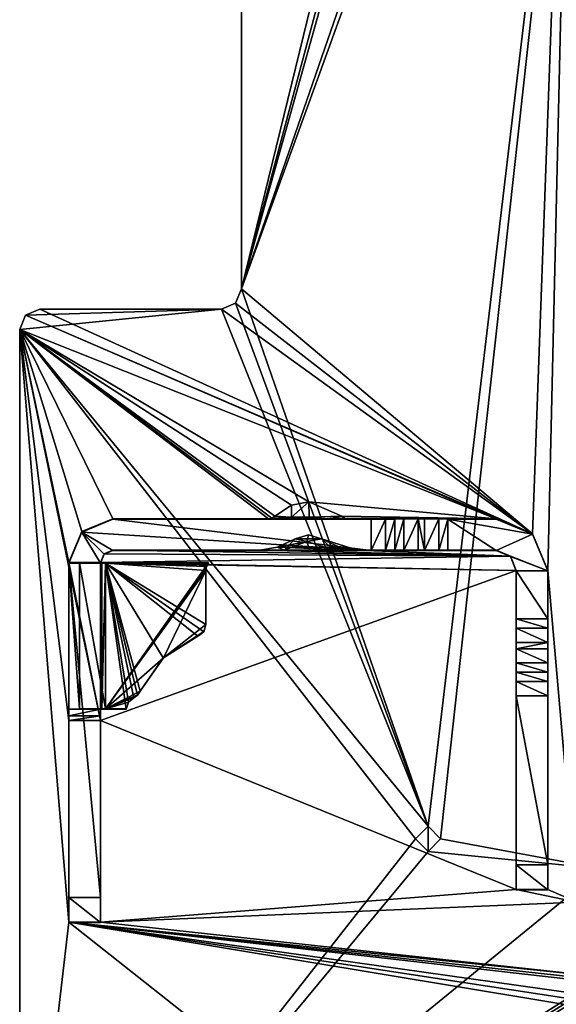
# Model space of a CAD drawing. Header units: millimetres. Extents: x -269 to 269, y -42 to 416.
# Tile 37 of 256: x -251 to -229, y 0 to 39. Entities that reach past the tile are written whole.
import ezdxf

# ---------------------------------------------------------------- set-up
doc = ezdxf.new("R2010")
doc.units = ezdxf.units.MM
doc.header["$LTSCALE"] = 65.185185
for name, color, linetype in [('128', 7, 'CONTINUOUS'), ('1439', 7, 'CONTINUOUS'), ('1449', 7, 'CONTINUOUS'), ('1480', 7, 'CONTINUOUS'), ('150', 7, 'CONTINUOUS'), ('151', 7, 'CONTINUOUS'), ('152', 7, 'CONTINUOUS'), ('153', 7, 'CONTINUOUS'), ('154', 7, 'CONTINUOUS'), ('155', 7, 'CONTINUOUS'), ('1569', 7, 'CONTINUOUS'), ('1570', 7, 'CONTINUOUS'), ('1578', 7, 'CONTINUOUS'), ('194', 7, 'CONTINUOUS'), ('195', 7, 'CONTINUOUS'), ('196', 7, 'CONTINUOUS'), ('197', 7, 'CONTINUOUS'), ('198', 7, 'CONTINUOUS'), ('199', 7, 'CONTINUOUS'), ('200', 7, 'CONTINUOUS'), ('201', 7, 'CONTINUOUS'), ('202', 7, 'CONTINUOUS'), ('203', 7, 'CONTINUOUS'), ('204', 7, 'CONTINUOUS'), ('205', 7, 'CONTINUOUS'), ('206', 7, 'CONTINUOUS'), ('207', 7, 'CONTINUOUS'), ('208', 7, 'CONTINUOUS'), ('209', 7, 'CONTINUOUS'), ('210', 7, 'CONTINUOUS'), ('211', 7, 'CONTINUOUS'), ('212', 7, 'CONTINUOUS'), ('213', 7, 'CONTINUOUS'), ('214', 7, 'CONTINUOUS'), ('215', 7, 'CONTINUOUS'), ('216', 7, 'CONTINUOUS'), ('217', 7, 'CONTINUOUS'), ('218', 7, 'CONTINUOUS'), ('219', 7, 'CONTINUOUS'), ('220', 7, 'CONTINUOUS'), ('221', 7, 'CONTINUOUS'), ('222', 7, 'CONTINUOUS'), ('223', 7, 'CONTINUOUS'), ('224', 7, 'CONTINUOUS'), ('225', 7, 'CONTINUOUS'), ('226', 7, 'CONTINUOUS'), ('227', 7, 'CONTINUOUS'), ('228', 7, 'CONTINUOUS'), ('229', 7, 'CONTINUOUS'), ('230', 7, 'CONTINUOUS'), ('231', 7, 'CONTINUOUS'), ('232', 7, 'CONTINUOUS'), ('233', 7, 'CONTINUOUS'), ('234', 7, 'CONTINUOUS'), ('235', 7, 'CONTINUOUS'), ('236', 7, 'CONTINUOUS'), ('237', 7, 'CONTINUOUS'), ('238', 7, 'CONTINUOUS'), ('239', 7, 'CONTINUOUS'), ('240', 7, 'CONTINUOUS'), ('246', 7, 'CONTINUOUS'), ('251', 7, 'CONTINUOUS'), ('252', 7, 'CONTINUOUS')]:
    doc.layers.add(name, color=color, linetype=linetype)

msp = doc.modelspace()

# ---------------------------------------------------------------- linework, layer by layer
at = {"layer": '128', "color": 250, "linetype": 'Continuous', "true_color": 0x404040}
for points in [[(-241.9, 28.8), (-227.1, 69.6), (-234, 57), (-241.9, 28.8)], [(-227.1, 69.6), (-241.9, 28.8), (-234.499, 7.5), (-227.1, 69.6)], [(-241.9, 69.6), (-241.9, 28.8), (-235, 57), (-241.9, 69.6)], [(-234, 7), (-227.1, 69.6), (-234.499, 7.5), (-234, 7)], [(-227.6, 5.819), (-227.1, 69.6), (-234, 7), (-227.6, 5.819)], [(-241.9, 28.8), (-234, 57), (-234.501, 56.5), (-241.9, 28.8)], [(-235, 57), (-241.9, 28.8), (-234.501, 56.5), (-235, 57)], [(-241.9, 28.8), (-242.134, 28.234), (-234.499, 7.5), (-241.9, 28.8)], [(-242.134, 28.234), (-242.7, 28), (-234.499, 7.5), (-242.134, 28.234)], [(-250.466, 27.766), (-250.7, 27.2), (-242.7, 28), (-250.466, 27.766)], [(-242.7, 28), (-250.7, 27.2), (-234.499, 7.5), (-242.7, 28)], [(-249.9, 28), (-250.466, 27.766), (-242.7, 28), (-249.9, 28)], [(-250.7, 27.2), (-250.7, -13), (-235, 7), (-250.7, 27.2)], [(-234.499, 7.5), (-250.7, 27.2), (-235, 7), (-234.499, 7.5)], [(-235, 7), (-250.7, -13), (-234.501, 6.5), (-235, 7)], [(-227.6, 5.819), (-234, 7), (-234.501, 6.5), (-227.6, 5.819)], [(-250.7, -13), (-227.6, 5.819), (-234.501, 6.5), (-250.7, -13)], [(-227.6, 5.819), (-250.7, -13), (-227.6, 1.538), (-227.6, 5.819)], [(-227.6, 1.538), (-250.7, -13), (-227.582, 1.404), (-227.6, 1.538)], [(-227.582, 1.404), (-250.7, -13), (-227.528, 1.281), (-227.582, 1.404)], [(-227.528, 1.281), (-250.7, -13), (-227.157, 0.662), (-227.528, 1.281)], [(-227.157, 0.662), (-250.7, -13), (-227.04, 0.39), (-227.157, 0.662)]]:
    msp.add_3dface(points, dxfattribs=at)
at = {"layer": '1439', "linetype": 'Continuous'}
msp.add_3dface([(-229.953, 324, -27.161), (-229.07, 324, -22.714), (-219.993, 38.791, -45.815), (-229.953, 324, -27.161)], dxfattribs=at)
at = {"layer": '1449', "linetype": 'Continuous'}
for points in [[(-229.953, 324, -319.839), (-229.953, 324, -27.161), (-219.993, 38.791, -45.815), (-229.953, 324, -319.839)], [(-229.953, 324, -319.839), (-219.993, 38.791, -45.815), (-219.993, 38.791, -46.572), (-229.953, 324, -319.839)], [(-229.953, 324, -319.839), (-219.993, 38.791, -46.572), (-219.993, 38.791, -300.428), (-229.953, 324, -319.839)], [(-219.993, 38.791, -301.185), (-229.953, 324, -319.839), (-219.993, 38.791, -300.428), (-219.993, 38.791, -301.185)]]:
    msp.add_3dface(points, dxfattribs=at)
at = {"layer": '1480', "linetype": 'Continuous'}
for points in [[(-229.073, 324, -324.281), (-229.953, 324, -319.839), (-217.27, 38.648, -311.338), (-229.073, 324, -324.281)], [(-229.953, 324, -319.839), (-219.993, 38.791, -301.185), (-217.27, 38.648, -311.338), (-229.953, 324, -319.839)]]:
    msp.add_3dface(points, dxfattribs=at)
at = {"layer": '150', "color": 250, "linetype": 'Continuous', "true_color": 0x404040}
for points in [[(-241.9, 28.8), (-241.9, 69.6), (-241.9, 69.6, -447), (-241.9, 28.8)], [(-241.9, 28.8), (-241.9, 69.6, -447), (-241.9, 28.8, -447), (-241.9, 28.8)]]:
    msp.add_3dface(points, dxfattribs=at)
at = {"layer": '151', "color": 250, "linetype": 'Continuous', "true_color": 0x404040}
for points in [[(-242.134, 28.234), (-241.9, 28.8), (-242.134, 28.234, -447), (-242.134, 28.234)], [(-241.9, 28.8), (-241.9, 28.8, -447), (-242.134, 28.234, -447), (-241.9, 28.8)], [(-242.7, 28), (-242.134, 28.234), (-242.7, 28, -447), (-242.7, 28)], [(-242.7, 28, -447), (-242.134, 28.234), (-242.134, 28.234, -447), (-242.7, 28, -447)]]:
    msp.add_3dface(points, dxfattribs=at)
at = {"layer": '152', "color": 250, "linetype": 'Continuous', "true_color": 0x404040}
for points in [[(-249.9, 28), (-242.7, 28), (-242.7, 28, -447), (-249.9, 28)], [(-249.9, 28), (-242.7, 28, -447), (-249.9, 28, -447), (-249.9, 28)]]:
    msp.add_3dface(points, dxfattribs=at)
at = {"layer": '153', "color": 250, "linetype": 'Continuous', "true_color": 0x404040}
for points in [[(-250.7, 27.2), (-250.466, 27.766), (-250.7, 27.2, -447), (-250.7, 27.2)], [(-250.7, 27.2, -447), (-250.466, 27.766), (-250.466, 27.766, -447), (-250.7, 27.2, -447)], [(-250.466, 27.766), (-249.9, 28), (-250.466, 27.766, -447), (-250.466, 27.766)], [(-249.9, 28), (-249.9, 28, -447), (-250.466, 27.766, -447), (-249.9, 28)]]:
    msp.add_3dface(points, dxfattribs=at)
at = {"layer": '154', "color": 250, "linetype": 'Continuous', "true_color": 0x404040}
for points in [[(-250.7, -13, -447), (-250.7, -13), (-250.7, 27.2, -447), (-250.7, -13, -447)], [(-250.7, -13), (-250.7, 27.2), (-250.7, 27.2, -447), (-250.7, -13)]]:
    msp.add_3dface(points, dxfattribs=at)
at = {"layer": '155', "color": 250, "linetype": 'Continuous', "true_color": 0x404040}
for points in [[(-241.9, 28.8, -447), (-241.9, 69.6, -447), (-228.6, 67.2, -447), (-241.9, 28.8, -447)], [(-241.9, 28.8, -447), (-228.6, 67.2, -447), (-230.35, 19.095, -447), (-241.9, 28.8, -447)], [(-230.35, 19.095, -447), (-228.6, 67.2, -447), (-229.75, 17.645, -447), (-230.35, 19.095, -447)], [(-228.6, 67.2, -447), (-228.6, 4.5, -447), (-229.75, 17.645, -447), (-228.6, 67.2, -447)], [(-242.134, 28.234, -447), (-241.9, 28.8, -447), (-230.35, 19.095, -447), (-242.134, 28.234, -447)], [(-242.7, 28, -447), (-242.134, 28.234, -447), (-230.35, 19.095, -447), (-242.7, 28, -447)], [(-250.7, 27.2, -447), (-250.466, 27.766, -447), (-231.8, 19.695, -447), (-250.7, 27.2, -447)], [(-250.466, 27.766, -447), (-249.9, 28, -447), (-230.35, 19.095, -447), (-250.466, 27.766, -447)], [(-231.8, 19.695, -447), (-250.466, 27.766, -447), (-230.35, 19.095, -447), (-231.8, 19.695, -447)], [(-249.9, 28, -447), (-242.7, 28, -447), (-230.35, 19.095, -447), (-249.9, 28, -447)], [(-250.7, -13, -447), (-250.7, 27.2, -447), (-248.75, 3.695, -447), (-250.7, -13, -447)], [(-248.75, 17.955, -447), (-250.7, 27.2, -447), (-248.234, 19.186, -447), (-248.75, 17.955, -447)], [(-250.7, 27.2, -447), (-248.75, 17.955, -447), (-247.5, 11.701, -447), (-250.7, 27.2, -447)], [(-248.234, 19.186, -447), (-250.7, 27.2, -447), (-247, 19.695, -447), (-248.234, 19.186, -447)], [(-247, 19.695, -447), (-250.7, 27.2, -447), (-240.831, 19.695, -447), (-247, 19.695, -447)], [(-240.831, 19.695, -447), (-250.7, 27.2, -447), (-240.691, 19.721, -447), (-240.831, 19.695, -447)], [(-240.691, 19.721, -447), (-250.7, 27.2, -447), (-240.578, 19.791, -447), (-240.691, 19.721, -447)], [(-240.578, 19.791, -447), (-250.7, 27.2, -447), (-239.917, 20.227, -447), (-240.578, 19.791, -447)], [(-239.917, 20.227, -447), (-250.7, 27.2, -447), (-239.229, 20.359, -447), (-239.917, 20.227, -447)], [(-239.229, 20.359, -447), (-250.7, 27.2, -447), (-231.8, 19.695, -447), (-239.229, 20.359, -447)], [(-248.75, 11.701, -447), (-250.7, 27.2, -447), (-247.5, 11.701, -447), (-248.75, 11.701, -447)], [(-250.7, 27.2, -447), (-248.75, 11.701, -447), (-248.75, 3.695, -447), (-250.7, 27.2, -447)], [(-237.922, 19.791, -447), (-239.229, 20.359, -447), (-231.8, 19.695, -447), (-237.922, 19.791, -447)], [(-237.809, 19.721, -447), (-237.922, 19.791, -447), (-231.8, 19.695, -447), (-237.809, 19.721, -447)], [(-237.667, 19.695, -447), (-237.809, 19.721, -447), (-231.8, 19.695, -447), (-237.667, 19.695, -447)], [(-238.73, 18.901, -447), (-238.014, 18.562, -447), (-240.478, 18.564, -447), (-238.73, 18.901, -447)], [(-239.77, 18.901, -447), (-238.73, 18.901, -447), (-240.478, 18.564, -447), (-239.77, 18.901, -447)], [(-239.244, 19.049, -447), (-238.73, 18.901, -447), (-239.77, 18.901, -447), (-239.244, 19.049, -447)], [(-247, 18.445, -447), (-231.234, 18.211, -447), (-247.35, 18.302, -447), (-247, 18.445, -447)], [(-241.201, 18.445, -447), (-231.234, 18.211, -447), (-247, 18.445, -447), (-241.201, 18.445, -447)], [(-241.179, 18.445, -447), (-231.234, 18.211, -447), (-241.201, 18.445, -447), (-241.179, 18.445, -447)], [(-240.478, 18.564, -447), (-237.321, 18.445, -447), (-241.179, 18.445, -447), (-240.478, 18.564, -447)], [(-237.321, 18.445, -447), (-231.234, 18.211, -447), (-241.179, 18.445, -447), (-237.321, 18.445, -447)], [(-238.014, 18.562, -447), (-237.321, 18.445, -447), (-240.478, 18.564, -447), (-238.014, 18.562, -447)], [(-237.299, 18.445, -447), (-231.234, 18.211, -447), (-237.321, 18.445, -447), (-237.299, 18.445, -447)], [(-231.8, 18.445, -447), (-231.234, 18.211, -447), (-237.299, 18.445, -447), (-231.8, 18.445, -447)], [(-247.5, 17.955, -447), (-231, 17.645, -447), (-248.75, 17.955, -447), (-247.5, 17.955, -447)], [(-248.75, 17.955, -447), (-231, 17.645, -447), (-247.5, 11.701, -447), (-248.75, 17.955, -447)], [(-247.35, 18.302, -447), (-231.234, 18.211, -447), (-247.5, 17.955, -447), (-247.35, 18.302, -447)], [(-231.234, 18.211, -447), (-231, 17.645, -447), (-247.5, 17.955, -447), (-231.234, 18.211, -447)], [(-231, 17.645, -447), (-231, 4.995, -447), (-247.5, 11.701, -447), (-231, 17.645, -447)], [(-228.6, 4.5, -447), (-229.75, 4.995, -447), (-229.75, 17.645, -447), (-228.6, 4.5, -447)], [(-247.5, 11.701, -447), (-231, 4.995, -447), (-247.5, 3.695, -447), (-247.5, 11.701, -447)], [(-231, 4.995, -447), (-228.6, 4.5, -447), (-247.5, 3.695, -447), (-231, 4.995, -447)], [(-229.75, 4.995, -447), (-228.6, 4.5, -447), (-231, 4.995, -447), (-229.75, 4.995, -447)], [(-228.6, 4.5, -447), (-227.6, 1.538, -447), (-247.5, 3.695, -447), (-228.6, 4.5, -447)], [(-227.6, -13, -447), (-250.7, -13, -447), (-248.75, 3.695, -447), (-227.6, -13, -447)], [(-227, 0.096, -447), (-227.6, -13, -447), (-248.75, 3.695, -447), (-227, 0.096, -447)], [(-227.04, 0.39, -447), (-227, 0.096, -447), (-248.75, 3.695, -447), (-227.04, 0.39, -447)], [(-227.157, 0.662, -447), (-227.04, 0.39, -447), (-248.75, 3.695, -447), (-227.157, 0.662, -447)], [(-227.528, 1.281, -447), (-227.157, 0.662, -447), (-248.75, 3.695, -447), (-227.528, 1.281, -447)], [(-227.582, 1.404, -447), (-227.528, 1.281, -447), (-248.75, 3.695, -447), (-227.582, 1.404, -447)], [(-227.6, 1.538, -447), (-227.582, 1.404, -447), (-248.75, 3.695, -447), (-227.6, 1.538, -447)], [(-247.5, 3.695, -447), (-227.6, 1.538, -447), (-248.75, 3.695, -447), (-247.5, 3.695, -447)]]:
    msp.add_3dface(points, dxfattribs=at)
at = {"layer": '1569', "linetype": 'Continuous'}
for points in [[(-231.884, 322, -319.713), (-230.846, 322, -324.946), (-221.163, 15, -299.634), (-231.884, 322, -319.713)], [(-230.846, 322, -324.946), (-227.89, 322, -329.378), (-218.085, 15, -311.149), (-230.846, 322, -324.946)], [(-221.163, 15, -299.634), (-230.846, 322, -324.946), (-218.085, 15, -311.149), (-221.163, 15, -299.634)]]:
    msp.add_3dface(points, dxfattribs=at)
at = {"layer": '1570', "linetype": 'Continuous'}
for points in [[(-231.884, 322, -27.287), (-228.986, 239, -72.75), (-221.163, 15, -60.515), (-231.884, 322, -27.287)], [(-221.163, 15, -47.366), (-231.884, 322, -27.287), (-221.163, 15, -60.515), (-221.163, 15, -47.366)], [(-231.884, 322, -274.25), (-231.884, 322, -319.713), (-221.163, 15, -299.634), (-231.884, 322, -274.25)], [(-231.884, 322, -274.25), (-221.163, 15, -299.634), (-228.986, 239, -274.25), (-231.884, 322, -274.25)]]:
    msp.add_3dface(points, dxfattribs=at)
at = {"layer": '1578', "linetype": 'Continuous'}
for points in [[(-230.849, 322, -22.06), (-231.884, 322, -27.287), (-218.081, 15, -35.844), (-230.849, 322, -22.06)], [(-231.884, 322, -27.287), (-221.163, 15, -47.366), (-218.081, 15, -35.844), (-231.884, 322, -27.287)], [(-227.889, 322, -17.623), (-230.849, 322, -22.06), (-218.081, 15, -35.844), (-227.889, 322, -17.623)]]:
    msp.add_3dface(points, dxfattribs=at)
at = {"layer": '194', "color": 250, "linetype": 'Continuous', "true_color": 0x404040}
for points in [[(-229.75, 17.645, -447), (-229.75, 4.995, -447), (-229.75, 17.632, -450.346), (-229.75, 17.645, -447)], [(-229.75, 17.632, -450.346), (-229.75, 4.995, -447), (-229.75, 14.788, -449.685), (-229.75, 17.632, -450.346)], [(-229.75, 15.723, -450.339), (-229.75, 17.632, -450.346), (-229.75, 15.358, -449.866), (-229.75, 15.723, -450.339)], [(-229.75, 15.358, -449.866), (-229.75, 17.632, -450.346), (-229.75, 14.788, -449.685), (-229.75, 15.358, -449.866)], [(-229.75, 14.788, -449.685), (-229.75, 4.995, -447), (-229.75, 14.538, -449.684), (-229.75, 14.788, -449.685)], [(-229.75, 14.538, -449.684), (-229.75, 4.995, -447), (-229.75, 13.979, -449.852), (-229.75, 14.538, -449.684)], [(-229.75, 13.979, -449.852), (-229.75, 4.995, -447), (-229.75, 13.609, -450.305), (-229.75, 13.979, -449.852)], [(-229.75, 13.609, -450.305), (-229.75, 4.995, -447), (-229.75, 13.239, -450.758), (-229.75, 13.609, -450.305)], [(-229.75, 13.239, -450.758), (-229.75, 4.995, -447), (-229.75, 12.679, -450.926), (-229.75, 13.239, -450.758)], [(-229.75, 12.679, -450.926), (-229.75, 4.995, -447), (-229.75, 5.979, -450.899), (-229.75, 12.679, -450.926)], [(-229.75, 5.979, -450.899), (-229.75, 4.995, -447), (-229.75, 4.983, -449.895), (-229.75, 5.979, -450.899)]]:
    msp.add_3dface(points, dxfattribs=at)
at = {"layer": '195', "color": 250, "linetype": 'Continuous', "true_color": 0x404040}
for points in [[(-231.8, 19.695, -447), (-230.35, 19.095, -447), (-231.8, 19.682, -450.355), (-231.8, 19.695, -447)], [(-231.8, 19.682, -450.355), (-230.35, 19.095, -447), (-230.35, 19.081, -450.352), (-231.8, 19.682, -450.355)], [(-230.35, 19.095, -447), (-229.75, 17.645, -447), (-230.35, 19.081, -450.352), (-230.35, 19.095, -447)], [(-229.75, 17.645, -447), (-229.75, 17.632, -450.346), (-230.35, 19.081, -450.352), (-229.75, 17.645, -447)]]:
    msp.add_3dface(points, dxfattribs=at)
at = {"layer": '196', "color": 250, "linetype": 'Continuous', "true_color": 0x404040}
for points in [[(-247, 19.695, -447), (-240.831, 19.695, -447), (-247, 19.679, -450.955), (-247, 19.695, -447)], [(-247, 19.679, -450.955), (-240.831, 19.695, -447), (-239.277, 19.692, -447.879), (-247, 19.679, -450.955)], [(-236.75, 19.679, -450.955), (-247, 19.679, -450.955), (-238.462, 19.693, -447.682), (-236.75, 19.679, -450.955)], [(-238.462, 19.693, -447.682), (-247, 19.679, -450.955), (-239.277, 19.692, -447.879), (-238.462, 19.693, -447.682)], [(-237.667, 19.695, -447), (-236.75, 19.679, -450.955), (-238.462, 19.693, -447.682), (-237.667, 19.695, -447)], [(-237.667, 19.695, -447), (-231.8, 19.695, -447), (-235.455, 19.684, -449.876), (-237.667, 19.695, -447)], [(-236.75, 19.679, -450.955), (-237.667, 19.695, -447), (-235.455, 19.684, -449.876), (-236.75, 19.679, -450.955)], [(-235.823, 19.682, -450.33), (-236.75, 19.679, -450.955), (-235.455, 19.684, -449.876), (-235.823, 19.682, -450.33)], [(-236.191, 19.68, -450.784), (-236.75, 19.679, -450.955), (-235.823, 19.682, -450.33), (-236.191, 19.68, -450.784)], [(-235.455, 19.684, -449.876), (-231.8, 19.695, -447), (-234.896, 19.684, -449.705), (-235.455, 19.684, -449.876)], [(-234.896, 19.684, -449.705), (-231.8, 19.695, -447), (-234.646, 19.684, -449.705), (-234.896, 19.684, -449.705)], [(-234.646, 19.684, -449.705), (-231.8, 19.695, -447), (-234.076, 19.684, -449.883), (-234.646, 19.684, -449.705)], [(-234.076, 19.684, -449.883), (-231.8, 19.695, -447), (-233.709, 19.682, -450.355), (-234.076, 19.684, -449.883)], [(-231.8, 19.695, -447), (-231.8, 19.682, -450.355), (-233.709, 19.682, -450.355), (-231.8, 19.695, -447)]]:
    msp.add_3dface(points, dxfattribs=at)
at = {"layer": '197', "color": 250, "linetype": 'Continuous', "true_color": 0x404040}
for points in [[(-248.234, 19.186, -447), (-247, 19.695, -447), (-248.237, 19.167, -450.953), (-248.234, 19.186, -447)], [(-247, 19.695, -447), (-247, 19.679, -450.955), (-248.237, 19.167, -450.953), (-247, 19.695, -447)], [(-248.75, 17.955, -447), (-248.234, 19.186, -447), (-248.75, 17.947, -449.098), (-248.75, 17.955, -447)], [(-248.75, 17.947, -449.098), (-248.234, 19.186, -447), (-248.237, 19.167, -450.953), (-248.75, 17.947, -449.098)], [(-248.75, 17.929, -450.948), (-248.75, 17.947, -449.098), (-248.237, 19.167, -450.953), (-248.75, 17.929, -450.948)], [(-248.75, 17.937, -449.098), (-248.75, 17.947, -449.098), (-248.75, 17.929, -450.948), (-248.75, 17.937, -449.098)]]:
    msp.add_3dface(points, dxfattribs=at)
at = {"layer": '198', "color": 250, "linetype": 'Continuous', "true_color": 0x404040}
for points in [[(-247.5, 17.955, -447), (-248.75, 17.955, -447), (-248.75, 17.947, -449.098), (-247.5, 17.955, -447)], [(-247.5, 17.955, -447), (-248.75, 17.947, -449.098), (-247.5, 17.947, -449.098), (-247.5, 17.955, -447)]]:
    msp.add_3dface(points, dxfattribs=at)
at = {"layer": '199', "color": 250, "linetype": 'Continuous', "true_color": 0x404040}
for points in [[(-247, 18.429, -450.95), (-247.35, 18.302, -447), (-247.354, 18.283, -450.949), (-247, 18.429, -450.95)], [(-247, 18.445, -447), (-247.35, 18.302, -447), (-247, 18.429, -450.95), (-247, 18.445, -447)], [(-247.35, 18.302, -447), (-247.5, 17.955, -447), (-247.354, 18.283, -450.949), (-247.35, 18.302, -447)], [(-247.5, 17.955, -447), (-247.5, 17.947, -449.098), (-247.354, 18.283, -450.949), (-247.5, 17.955, -447)], [(-247.5, 17.929, -450.948), (-247.354, 18.283, -450.949), (-247.5, 17.937, -449.098), (-247.5, 17.929, -450.948)], [(-247.5, 17.937, -449.098), (-247.354, 18.283, -450.949), (-247.5, 17.947, -449.098), (-247.5, 17.937, -449.098)]]:
    msp.add_3dface(points, dxfattribs=at)
at = {"layer": '200', "color": 250, "linetype": 'Continuous', "true_color": 0x404040}
for points in [[(-241.201, 18.445, -447), (-247, 18.445, -447), (-241.195, 18.445, -447.01), (-241.201, 18.445, -447)], [(-247, 18.445, -447), (-247, 18.429, -450.95), (-236.75, 18.429, -450.95), (-247, 18.445, -447)], [(-241.195, 18.445, -447.01), (-247, 18.445, -447), (-240.204, 18.441, -447.998), (-241.195, 18.445, -447.01)], [(-240.204, 18.441, -447.998), (-247, 18.445, -447), (-236.75, 18.429, -450.95), (-240.204, 18.441, -447.998)], [(-239.196, 18.44, -448.262), (-240.204, 18.441, -447.998), (-236.75, 18.429, -450.95), (-239.196, 18.44, -448.262)], [(-238.242, 18.441, -447.966), (-239.196, 18.44, -448.262), (-236.75, 18.429, -450.95), (-238.242, 18.441, -447.966)], [(-237.305, 18.445, -447.01), (-238.242, 18.441, -447.966), (-236.75, 18.429, -450.95), (-237.305, 18.445, -447.01)], [(-237.299, 18.445, -447), (-237.305, 18.445, -447.01), (-236.75, 18.429, -450.95), (-237.299, 18.445, -447)], [(-231.8, 18.445, -447), (-237.299, 18.445, -447), (-231.8, 18.432, -450.35), (-231.8, 18.445, -447)], [(-231.8, 18.432, -450.35), (-237.299, 18.445, -447), (-234.076, 18.434, -449.878), (-231.8, 18.432, -450.35)], [(-234.076, 18.434, -449.878), (-237.299, 18.445, -447), (-234.646, 18.434, -449.7), (-234.076, 18.434, -449.878)], [(-234.646, 18.434, -449.7), (-237.299, 18.445, -447), (-234.896, 18.434, -449.7), (-234.646, 18.434, -449.7)], [(-234.896, 18.434, -449.7), (-237.299, 18.445, -447), (-235.455, 18.434, -449.87), (-234.896, 18.434, -449.7)], [(-235.455, 18.434, -449.87), (-237.299, 18.445, -447), (-235.823, 18.432, -450.325), (-235.455, 18.434, -449.87)], [(-235.823, 18.432, -450.325), (-237.299, 18.445, -447), (-236.191, 18.43, -450.779), (-235.823, 18.432, -450.325)], [(-236.191, 18.43, -450.779), (-237.299, 18.445, -447), (-236.75, 18.429, -450.95), (-236.191, 18.43, -450.779)], [(-233.709, 18.432, -450.35), (-231.8, 18.432, -450.35), (-234.076, 18.434, -449.878), (-233.709, 18.432, -450.35)]]:
    msp.add_3dface(points, dxfattribs=at)
at = {"layer": '201', "color": 250, "linetype": 'Continuous', "true_color": 0x404040}
msp.add_3dface([(-241.201, 18.445, -447), (-241.195, 18.445, -447.01), (-241.179, 18.445, -447), (-241.201, 18.445, -447)], dxfattribs=at)
at = {"layer": '202', "color": 250, "linetype": 'Continuous', "true_color": 0x404040}
for points in [[(-239.77, 18.901, -447), (-240.478, 18.564, -447), (-240.204, 18.441, -447.998), (-239.77, 18.901, -447)], [(-239.77, 18.901, -447), (-240.204, 18.441, -447.998), (-239.307, 18.797, -447.297), (-239.77, 18.901, -447)], [(-240.204, 18.441, -447.998), (-239.196, 18.44, -448.262), (-239.307, 18.797, -447.297), (-240.204, 18.441, -447.998)], [(-238.242, 18.441, -447.966), (-238.73, 18.901, -447), (-239.307, 18.797, -447.297), (-238.242, 18.441, -447.966)], [(-239.196, 18.44, -448.262), (-238.242, 18.441, -447.966), (-239.307, 18.797, -447.297), (-239.196, 18.44, -448.262)], [(-238.014, 18.562, -447), (-238.73, 18.901, -447), (-237.305, 18.445, -447.01), (-238.014, 18.562, -447)], [(-238.73, 18.901, -447), (-238.242, 18.441, -447.966), (-237.305, 18.445, -447.01), (-238.73, 18.901, -447)], [(-241.195, 18.445, -447.01), (-240.204, 18.441, -447.998), (-241.179, 18.445, -447), (-241.195, 18.445, -447.01)], [(-240.478, 18.564, -447), (-241.179, 18.445, -447), (-240.204, 18.441, -447.998), (-240.478, 18.564, -447)], [(-237.321, 18.445, -447), (-238.014, 18.562, -447), (-237.305, 18.445, -447.01), (-237.321, 18.445, -447)]]:
    msp.add_3dface(points, dxfattribs=at)
at = {"layer": '203', "color": 250, "linetype": 'Continuous', "true_color": 0x404040}
for points in [[(-239.244, 19.049, -447), (-239.77, 18.901, -447), (-239.307, 18.797, -447.297), (-239.244, 19.049, -447)], [(-238.73, 18.901, -447), (-239.244, 19.049, -447), (-239.307, 18.797, -447.297), (-238.73, 18.901, -447)]]:
    msp.add_3dface(points, dxfattribs=at)
at = {"layer": '204', "color": 250, "linetype": 'Continuous', "true_color": 0x404040}
msp.add_3dface([(-237.299, 18.445, -447), (-237.321, 18.445, -447), (-237.305, 18.445, -447.01), (-237.299, 18.445, -447)], dxfattribs=at)
at = {"layer": '205', "color": 250, "linetype": 'Continuous', "true_color": 0x404040}
for points in [[(-231.234, 18.211, -447), (-231.8, 18.445, -447), (-231.234, 18.197, -450.349), (-231.234, 18.211, -447)], [(-231.8, 18.445, -447), (-231.8, 18.432, -450.35), (-231.234, 18.197, -450.349), (-231.8, 18.445, -447)], [(-231, 17.645, -447), (-231.234, 18.211, -447), (-231, 17.632, -450.346), (-231, 17.645, -447)], [(-231, 17.632, -450.346), (-231.234, 18.211, -447), (-231.234, 18.197, -450.349), (-231, 17.632, -450.346)]]:
    msp.add_3dface(points, dxfattribs=at)
at = {"layer": '206', "color": 250, "linetype": 'Continuous', "true_color": 0x404040}
for points in [[(-231, 4.995, -447), (-231, 17.645, -447), (-231, 4.983, -449.895), (-231, 4.995, -447)], [(-231, 17.645, -447), (-231, 17.632, -450.346), (-231, 15.723, -450.339), (-231, 17.645, -447)], [(-231, 4.983, -449.895), (-231, 17.645, -447), (-231, 5.979, -450.899), (-231, 4.983, -449.895)], [(-231, 5.979, -450.899), (-231, 17.645, -447), (-231, 13.979, -449.852), (-231, 5.979, -450.899)], [(-231, 13.979, -449.852), (-231, 17.645, -447), (-231, 14.538, -449.684), (-231, 13.979, -449.852)], [(-231, 14.538, -449.684), (-231, 17.645, -447), (-231, 14.788, -449.685), (-231, 14.538, -449.684)], [(-231, 14.788, -449.685), (-231, 17.645, -447), (-231, 15.358, -449.866), (-231, 14.788, -449.685)], [(-231, 15.358, -449.866), (-231, 17.645, -447), (-231, 15.723, -450.339), (-231, 15.358, -449.866)], [(-231, 12.679, -450.926), (-231, 5.979, -450.899), (-231, 13.979, -449.852), (-231, 12.679, -450.926)], [(-231, 13.979, -449.852), (-231, 13.609, -450.305), (-231, 12.679, -450.926), (-231, 13.979, -449.852)], [(-231, 13.239, -450.758), (-231, 12.679, -450.926), (-231, 13.609, -450.305), (-231, 13.239, -450.758)]]:
    msp.add_3dface(points, dxfattribs=at)
at = {"layer": '207', "color": 250, "linetype": 'Continuous', "true_color": 0x404040}
for points in [[(-229.75, 4.995, -447), (-231, 4.995, -447), (-231, 4.983, -449.895), (-229.75, 4.995, -447)], [(-229.75, 4.983, -449.895), (-229.75, 4.995, -447), (-231, 4.983, -449.895), (-229.75, 4.983, -449.895)]]:
    msp.add_3dface(points, dxfattribs=at)
at = {"layer": '208', "color": 250, "linetype": 'Continuous', "true_color": 0x404040}
for points in [[(-229.75, 5.979, -450.899), (-229.75, 4.983, -449.895), (-231, 5.979, -450.899), (-229.75, 5.979, -450.899)], [(-229.75, 4.983, -449.895), (-231, 4.983, -449.895), (-231, 5.979, -450.899), (-229.75, 4.983, -449.895)]]:
    msp.add_3dface(points, dxfattribs=at)
at = {"layer": '209', "color": 250, "linetype": 'Continuous', "true_color": 0x404040}
for points in [[(-229.75, 12.679, -450.926), (-229.75, 5.979, -450.899), (-231, 12.679, -450.926), (-229.75, 12.679, -450.926)], [(-229.75, 5.979, -450.899), (-231, 5.979, -450.899), (-231, 12.679, -450.926), (-229.75, 5.979, -450.899)]]:
    msp.add_3dface(points, dxfattribs=at)
at = {"layer": '210', "color": 250, "linetype": 'Continuous', "true_color": 0x404040}
for points in [[(-229.75, 13.609, -450.305), (-229.75, 13.239, -450.758), (-231, 13.609, -450.305), (-229.75, 13.609, -450.305)], [(-229.75, 13.239, -450.758), (-231, 13.239, -450.758), (-231, 13.609, -450.305), (-229.75, 13.239, -450.758)], [(-229.75, 13.239, -450.758), (-229.75, 12.679, -450.926), (-231, 13.239, -450.758), (-229.75, 13.239, -450.758)], [(-229.75, 12.679, -450.926), (-231, 12.679, -450.926), (-231, 13.239, -450.758), (-229.75, 12.679, -450.926)]]:
    msp.add_3dface(points, dxfattribs=at)
at = {"layer": '211', "color": 250, "linetype": 'Continuous', "true_color": 0x404040}
for points in [[(-229.75, 14.538, -449.684), (-229.75, 13.979, -449.852), (-231, 14.538, -449.684), (-229.75, 14.538, -449.684)], [(-229.75, 13.979, -449.852), (-231, 13.979, -449.852), (-231, 14.538, -449.684), (-229.75, 13.979, -449.852)], [(-229.75, 13.979, -449.852), (-229.75, 13.609, -450.305), (-231, 13.979, -449.852), (-229.75, 13.979, -449.852)], [(-229.75, 13.609, -450.305), (-231, 13.609, -450.305), (-231, 13.979, -449.852), (-229.75, 13.609, -450.305)]]:
    msp.add_3dface(points, dxfattribs=at)
at = {"layer": '212', "color": 250, "linetype": 'Continuous', "true_color": 0x404040}
for points in [[(-229.75, 14.788, -449.685), (-229.75, 14.538, -449.684), (-231, 14.538, -449.684), (-229.75, 14.788, -449.685)], [(-229.75, 14.788, -449.685), (-231, 14.538, -449.684), (-231, 14.788, -449.685), (-229.75, 14.788, -449.685)]]:
    msp.add_3dface(points, dxfattribs=at)
at = {"layer": '213', "color": 250, "linetype": 'Continuous', "true_color": 0x404040}
for points in [[(-229.75, 15.723, -450.339), (-229.75, 15.358, -449.866), (-231, 15.723, -450.339), (-229.75, 15.723, -450.339)], [(-229.75, 15.358, -449.866), (-231, 15.358, -449.866), (-231, 15.723, -450.339), (-229.75, 15.358, -449.866)], [(-229.75, 15.358, -449.866), (-229.75, 14.788, -449.685), (-231, 15.358, -449.866), (-229.75, 15.358, -449.866)], [(-229.75, 14.788, -449.685), (-231, 14.788, -449.685), (-231, 15.358, -449.866), (-229.75, 14.788, -449.685)]]:
    msp.add_3dface(points, dxfattribs=at)
at = {"layer": '214', "color": 250, "linetype": 'Continuous', "true_color": 0x404040}
for points in [[(-231.8, 19.682, -450.355), (-230.35, 19.081, -450.352), (-233.709, 19.682, -450.355), (-231.8, 19.682, -450.355)], [(-233.709, 19.682, -450.355), (-230.35, 19.081, -450.352), (-231.8, 18.432, -450.35), (-233.709, 19.682, -450.355)], [(-233.709, 19.682, -450.355), (-231.8, 18.432, -450.35), (-233.709, 18.432, -450.35), (-233.709, 19.682, -450.355)], [(-230.35, 19.081, -450.352), (-229.75, 17.632, -450.346), (-231.8, 18.432, -450.35), (-230.35, 19.081, -450.352)], [(-231.8, 18.432, -450.35), (-229.75, 17.632, -450.346), (-231.234, 18.197, -450.349), (-231.8, 18.432, -450.35)], [(-229.75, 17.632, -450.346), (-231, 17.632, -450.346), (-231.234, 18.197, -450.349), (-229.75, 17.632, -450.346)], [(-229.75, 17.632, -450.346), (-229.75, 15.723, -450.339), (-231, 17.632, -450.346), (-229.75, 17.632, -450.346)], [(-231, 17.632, -450.346), (-229.75, 15.723, -450.339), (-231, 15.723, -450.339), (-231, 17.632, -450.346)]]:
    msp.add_3dface(points, dxfattribs=at)
at = {"layer": '215', "color": 250, "linetype": 'Continuous', "true_color": 0x404040}
for points in [[(-234.646, 19.684, -449.705), (-234.076, 19.684, -449.883), (-234.646, 18.434, -449.7), (-234.646, 19.684, -449.705)], [(-234.076, 19.684, -449.883), (-234.076, 18.434, -449.878), (-234.646, 18.434, -449.7), (-234.076, 19.684, -449.883)], [(-234.076, 19.684, -449.883), (-233.709, 19.682, -450.355), (-234.076, 18.434, -449.878), (-234.076, 19.684, -449.883)], [(-233.709, 19.682, -450.355), (-233.709, 18.432, -450.35), (-234.076, 18.434, -449.878), (-233.709, 19.682, -450.355)]]:
    msp.add_3dface(points, dxfattribs=at)
at = {"layer": '216', "color": 250, "linetype": 'Continuous', "true_color": 0x404040}
for points in [[(-234.896, 19.684, -449.705), (-234.646, 19.684, -449.705), (-234.646, 18.434, -449.7), (-234.896, 19.684, -449.705)], [(-234.896, 19.684, -449.705), (-234.646, 18.434, -449.7), (-234.896, 18.434, -449.7), (-234.896, 19.684, -449.705)]]:
    msp.add_3dface(points, dxfattribs=at)
at = {"layer": '217', "color": 250, "linetype": 'Continuous', "true_color": 0x404040}
for points in [[(-235.823, 19.682, -450.33), (-235.455, 19.684, -449.876), (-235.823, 18.432, -450.325), (-235.823, 19.682, -450.33)], [(-235.455, 19.684, -449.876), (-235.455, 18.434, -449.87), (-235.823, 18.432, -450.325), (-235.455, 19.684, -449.876)], [(-235.455, 19.684, -449.876), (-234.896, 19.684, -449.705), (-235.455, 18.434, -449.87), (-235.455, 19.684, -449.876)], [(-234.896, 19.684, -449.705), (-234.896, 18.434, -449.7), (-235.455, 18.434, -449.87), (-234.896, 19.684, -449.705)]]:
    msp.add_3dface(points, dxfattribs=at)
at = {"layer": '218', "color": 250, "linetype": 'Continuous', "true_color": 0x404040}
for points in [[(-236.75, 19.679, -450.955), (-236.191, 19.68, -450.784), (-236.75, 18.429, -450.95), (-236.75, 19.679, -450.955)], [(-236.191, 19.68, -450.784), (-236.191, 18.43, -450.779), (-236.75, 18.429, -450.95), (-236.191, 19.68, -450.784)], [(-236.191, 19.68, -450.784), (-235.823, 19.682, -450.33), (-236.191, 18.43, -450.779), (-236.191, 19.68, -450.784)], [(-235.823, 19.682, -450.33), (-235.823, 18.432, -450.325), (-236.191, 18.43, -450.779), (-235.823, 19.682, -450.33)]]:
    msp.add_3dface(points, dxfattribs=at)
at = {"layer": '219', "color": 250, "linetype": 'Continuous', "true_color": 0x404040}
for points in [[(-248.237, 19.167, -450.953), (-247, 19.679, -450.955), (-236.75, 18.429, -450.95), (-248.237, 19.167, -450.953)], [(-247, 19.679, -450.955), (-236.75, 19.679, -450.955), (-236.75, 18.429, -450.95), (-247, 19.679, -450.955)], [(-248.75, 17.929, -450.948), (-248.237, 19.167, -450.953), (-247.5, 17.929, -450.948), (-248.75, 17.929, -450.948)], [(-248.237, 19.167, -450.953), (-247, 18.429, -450.95), (-247.354, 18.283, -450.949), (-248.237, 19.167, -450.953)], [(-247, 18.429, -450.95), (-248.237, 19.167, -450.953), (-236.75, 18.429, -450.95), (-247, 18.429, -450.95)], [(-248.237, 19.167, -450.953), (-247.354, 18.283, -450.949), (-247.5, 17.929, -450.948), (-248.237, 19.167, -450.953)], [(-248.75, 17.929, -450.948), (-247.5, 17.929, -450.948), (-247.5, 4.679, -450.894), (-248.75, 17.929, -450.948)], [(-248.75, 4.679, -450.894), (-248.75, 17.929, -450.948), (-247.5, 4.679, -450.894), (-248.75, 4.679, -450.894)]]:
    msp.add_3dface(points, dxfattribs=at)
at = {"layer": '220', "color": 250, "linetype": 'Continuous', "true_color": 0x404040}
for points in [[(-248.75, 17.937, -449.098), (-248.75, 17.929, -450.948), (-248.75, 4.679, -450.894), (-248.75, 17.937, -449.098)], [(-248.75, 17.937, -449.098), (-248.75, 4.679, -450.894), (-248.75, 12.143, -449.074), (-248.75, 17.937, -449.098)], [(-248.75, 12.143, -449.074), (-248.75, 4.679, -450.894), (-248.75, 12.144, -447.282), (-248.75, 12.143, -449.074)], [(-248.75, 12.144, -447.282), (-248.75, 4.679, -450.894), (-248.75, 11.883, -447.204), (-248.75, 12.144, -447.282)], [(-248.75, 4.679, -450.894), (-248.75, 11.701, -447), (-248.75, 11.883, -447.204), (-248.75, 4.679, -450.894)], [(-248.75, 3.695, -447), (-248.75, 11.701, -447), (-248.75, 3.683, -449.89), (-248.75, 3.695, -447)], [(-248.75, 11.701, -447), (-248.75, 4.679, -450.894), (-248.75, 3.683, -449.89), (-248.75, 11.701, -447)]]:
    msp.add_3dface(points, dxfattribs=at)
at = {"layer": '221', "color": 250, "linetype": 'Continuous', "true_color": 0x404040}
for points in [[(-247.5, 3.695, -447), (-248.75, 3.695, -447), (-248.75, 3.683, -449.89), (-247.5, 3.695, -447)], [(-247.5, 3.695, -447), (-248.75, 3.683, -449.89), (-247.5, 3.683, -449.89), (-247.5, 3.695, -447)]]:
    msp.add_3dface(points, dxfattribs=at)
at = {"layer": '222', "color": 250, "linetype": 'Continuous', "true_color": 0x404040}
for points in [[(-247.5, 17.929, -450.948), (-247.5, 17.937, -449.098), (-247.5, 12.143, -449.074), (-247.5, 17.929, -450.948)], [(-247.5, 4.679, -450.894), (-247.5, 17.929, -450.948), (-247.5, 12.143, -449.074), (-247.5, 4.679, -450.894)], [(-247.5, 12.144, -447.282), (-247.5, 11.883, -447.204), (-247.5, 12.143, -449.074), (-247.5, 12.144, -447.282)], [(-247.5, 11.701, -447), (-247.5, 4.679, -450.894), (-247.5, 12.143, -449.074), (-247.5, 11.701, -447)], [(-247.5, 11.883, -447.204), (-247.5, 11.701, -447), (-247.5, 12.143, -449.074), (-247.5, 11.883, -447.204)], [(-247.5, 11.701, -447), (-247.5, 3.695, -447), (-247.5, 4.679, -450.894), (-247.5, 11.701, -447)], [(-247.5, 4.679, -450.894), (-247.5, 3.695, -447), (-247.5, 3.683, -449.89), (-247.5, 4.679, -450.894)]]:
    msp.add_3dface(points, dxfattribs=at)
at = {"layer": '223', "color": 250, "linetype": 'Continuous', "true_color": 0x404040}
for points in [[(-248.75, 12.144, -447.282), (-248.75, 11.883, -447.204), (-247.5, 12.144, -447.282), (-248.75, 12.144, -447.282)], [(-248.75, 11.883, -447.204), (-247.5, 11.883, -447.204), (-247.5, 12.144, -447.282), (-248.75, 11.883, -447.204)], [(-248.75, 11.701, -447), (-247.5, 11.701, -447), (-247.5, 11.883, -447.204), (-248.75, 11.701, -447)], [(-248.75, 11.883, -447.204), (-248.75, 11.701, -447), (-247.5, 11.883, -447.204), (-248.75, 11.883, -447.204)]]:
    msp.add_3dface(points, dxfattribs=at)
at = {"layer": '224', "color": 250, "linetype": 'Continuous', "true_color": 0x404040}
for points in [[(-248.75, 12.143, -449.074), (-248.75, 12.144, -447.282), (-247.5, 12.143, -449.074), (-248.75, 12.143, -449.074)], [(-248.75, 12.144, -447.282), (-247.5, 12.144, -447.282), (-247.5, 12.143, -449.074), (-248.75, 12.144, -447.282)]]:
    msp.add_3dface(points, dxfattribs=at)
at = {"layer": '225', "color": 250, "linetype": 'Continuous', "true_color": 0x404040}
for points in [[(-248.75, 12.143, -449.074), (-247.5, 12.143, -449.074), (-248.325, 12.151, -448.049), (-248.75, 12.143, -449.074)], [(-247.3, 12.153, -447.624), (-248.325, 12.151, -448.049), (-247.3, 12.148, -448.874), (-247.3, 12.153, -447.624)], [(-248.325, 12.151, -448.049), (-247.5, 12.143, -449.074), (-247.441, 12.147, -448.933), (-248.325, 12.151, -448.049)], [(-247.3, 12.148, -448.874), (-248.325, 12.151, -448.049), (-247.441, 12.147, -448.933), (-247.3, 12.148, -448.874)], [(-246.47, 12.153, -447.624), (-247.3, 12.153, -447.624), (-246.47, 12.148, -448.874), (-246.47, 12.153, -447.624)], [(-246.47, 12.148, -448.874), (-247.3, 12.153, -447.624), (-247.3, 12.148, -448.874), (-246.47, 12.148, -448.874)]]:
    msp.add_3dface(points, dxfattribs=at)
at = {"layer": '226', "color": 250, "linetype": 'Continuous', "true_color": 0x404040}
for points in [[(-248.75, 17.937, -449.098), (-248.325, 12.151, -448.049), (-248.325, 17.941, -448.072), (-248.75, 17.937, -449.098)], [(-248.75, 17.937, -449.098), (-248.75, 12.143, -449.074), (-248.325, 12.151, -448.049), (-248.75, 17.937, -449.098)], [(-248.325, 17.941, -448.072), (-247.3, 12.153, -447.624), (-247.3, 17.943, -447.648), (-248.325, 17.941, -448.072)], [(-248.325, 12.151, -448.049), (-247.3, 12.153, -447.624), (-248.325, 17.941, -448.072), (-248.325, 12.151, -448.049)]]:
    msp.add_3dface(points, dxfattribs=at)
at = {"layer": '227', "color": 250, "linetype": 'Continuous', "true_color": 0x404040}
for points in [[(-247.5, 17.937, -449.098), (-248.75, 17.937, -449.098), (-248.325, 17.941, -448.072), (-247.5, 17.937, -449.098)], [(-247.5, 17.937, -449.098), (-248.325, 17.941, -448.072), (-247.3, 17.943, -447.648), (-247.5, 17.937, -449.098)], [(-247.5, 17.937, -449.098), (-247.3, 17.943, -447.648), (-247.441, 17.937, -448.956), (-247.5, 17.937, -449.098)], [(-247.441, 17.937, -448.956), (-247.3, 17.943, -447.648), (-247.3, 17.938, -448.898), (-247.441, 17.937, -448.956)], [(-247.3, 17.938, -448.898), (-247.3, 17.943, -447.648), (-243.212, 17.943, -447.648), (-247.3, 17.938, -448.898)], [(-243.212, 17.938, -448.898), (-247.3, 17.938, -448.898), (-243.212, 17.943, -447.648), (-243.212, 17.938, -448.898)]]:
    msp.add_3dface(points, dxfattribs=at)
at = {"layer": '228', "color": 250, "linetype": 'Continuous', "true_color": 0x404040}
for points in [[(-247.5, 12.143, -449.074), (-247.5, 17.937, -449.098), (-247.441, 17.937, -448.956), (-247.5, 12.143, -449.074)], [(-247.441, 12.147, -448.933), (-247.5, 12.143, -449.074), (-247.441, 17.937, -448.956), (-247.441, 12.147, -448.933)], [(-247.3, 12.148, -448.874), (-247.441, 12.147, -448.933), (-247.3, 17.938, -448.898), (-247.3, 12.148, -448.874)], [(-247.441, 12.147, -448.933), (-247.441, 17.937, -448.956), (-247.3, 17.938, -448.898), (-247.441, 12.147, -448.933)]]:
    msp.add_3dface(points, dxfattribs=at)
at = {"layer": '229', "color": 250, "linetype": 'Continuous', "true_color": 0x404040}
for points in [[(-246.47, 12.148, -448.874), (-247.3, 12.148, -448.874), (-247.3, 17.938, -448.898), (-246.47, 12.148, -448.874)], [(-246.47, 12.148, -448.874), (-247.3, 17.938, -448.898), (-246.388, 12.417, -448.875), (-246.47, 12.148, -448.874)], [(-247.3, 17.938, -448.898), (-243.212, 17.938, -448.898), (-243.286, 17.796, -448.897), (-247.3, 17.938, -448.898)], [(-246.388, 12.417, -448.875), (-247.3, 17.938, -448.898), (-246.174, 12.599, -448.876), (-246.388, 12.417, -448.875)], [(-246.174, 12.599, -448.876), (-247.3, 17.938, -448.898), (-246.023, 12.704, -448.876), (-246.174, 12.599, -448.876)], [(-246.023, 12.704, -448.876), (-247.3, 17.938, -448.898), (-245.92, 12.857, -448.877), (-246.023, 12.704, -448.876)], [(-245.92, 12.857, -448.877), (-247.3, 17.938, -448.898), (-245.002, 14.179, -448.882), (-245.92, 12.857, -448.877)], [(-245.002, 14.179, -448.882), (-247.3, 17.938, -448.898), (-243.638, 15.032, -448.886), (-245.002, 14.179, -448.882)], [(-243.638, 15.032, -448.886), (-247.3, 17.938, -448.898), (-243.401, 15.216, -448.886), (-243.638, 15.032, -448.886)], [(-243.401, 15.216, -448.886), (-247.3, 17.938, -448.898), (-243.312, 15.501, -448.888), (-243.401, 15.216, -448.886)], [(-243.312, 15.501, -448.888), (-247.3, 17.938, -448.898), (-243.312, 17.638, -448.896), (-243.312, 15.501, -448.888)], [(-243.312, 17.638, -448.896), (-247.3, 17.938, -448.898), (-243.286, 17.796, -448.897), (-243.312, 17.638, -448.896)]]:
    msp.add_3dface(points, dxfattribs=at)
at = {"layer": '230', "color": 250, "linetype": 'Continuous', "true_color": 0x404040}
for points in [[(-246.174, 12.599, -448.876), (-246.174, 12.604, -447.626), (-246.388, 12.422, -447.625), (-246.174, 12.599, -448.876)], [(-246.388, 12.417, -448.875), (-246.174, 12.599, -448.876), (-246.388, 12.422, -447.625), (-246.388, 12.417, -448.875)], [(-246.47, 12.153, -447.624), (-246.388, 12.417, -448.875), (-246.388, 12.422, -447.625), (-246.47, 12.153, -447.624)], [(-246.47, 12.153, -447.624), (-246.47, 12.148, -448.874), (-246.388, 12.417, -448.875), (-246.47, 12.153, -447.624)]]:
    msp.add_3dface(points, dxfattribs=at)
at = {"layer": '231', "color": 250, "linetype": 'Continuous', "true_color": 0x404040}
for points in [[(-246.174, 12.604, -447.626), (-246.023, 12.704, -448.876), (-246.022, 12.71, -447.626), (-246.174, 12.604, -447.626)], [(-246.174, 12.599, -448.876), (-246.023, 12.704, -448.876), (-246.174, 12.604, -447.626), (-246.174, 12.599, -448.876)], [(-246.023, 12.704, -448.876), (-245.92, 12.857, -448.877), (-246.022, 12.71, -447.626), (-246.023, 12.704, -448.876)], [(-245.92, 12.857, -448.877), (-245.919, 12.864, -447.627), (-246.022, 12.71, -447.626), (-245.92, 12.857, -448.877)]]:
    msp.add_3dface(points, dxfattribs=at)
at = {"layer": '232', "color": 250, "linetype": 'Continuous', "true_color": 0x404040}
for points in [[(-245.002, 14.179, -448.882), (-243.638, 15.032, -448.886), (-245.001, 14.185, -447.632), (-245.002, 14.179, -448.882)], [(-243.638, 15.032, -448.886), (-243.638, 15.037, -447.636), (-245.001, 14.185, -447.632), (-243.638, 15.032, -448.886)], [(-245.92, 12.857, -448.877), (-245.002, 14.179, -448.882), (-245.919, 12.864, -447.627), (-245.92, 12.857, -448.877)], [(-245.919, 12.864, -447.627), (-245.002, 14.179, -448.882), (-245.001, 14.185, -447.632), (-245.919, 12.864, -447.627)]]:
    msp.add_3dface(points, dxfattribs=at)
at = {"layer": '233', "color": 250, "linetype": 'Continuous', "true_color": 0x404040}
for points in [[(-243.312, 15.501, -448.888), (-243.312, 15.506, -447.638), (-243.401, 15.221, -447.637), (-243.312, 15.501, -448.888)], [(-243.401, 15.216, -448.886), (-243.312, 15.501, -448.888), (-243.401, 15.221, -447.637), (-243.401, 15.216, -448.886)], [(-243.638, 15.037, -447.636), (-243.401, 15.216, -448.886), (-243.401, 15.221, -447.637), (-243.638, 15.037, -447.636)], [(-243.638, 15.032, -448.886), (-243.401, 15.216, -448.886), (-243.638, 15.037, -447.636), (-243.638, 15.032, -448.886)]]:
    msp.add_3dface(points, dxfattribs=at)
at = {"layer": '234', "color": 250, "linetype": 'Continuous', "true_color": 0x404040}
for points in [[(-243.312, 15.506, -447.638), (-243.312, 17.638, -448.896), (-243.312, 17.643, -447.646), (-243.312, 15.506, -447.638)], [(-243.312, 15.501, -448.888), (-243.312, 17.638, -448.896), (-243.312, 15.506, -447.638), (-243.312, 15.501, -448.888)]]:
    msp.add_3dface(points, dxfattribs=at)
at = {"layer": '235', "color": 250, "linetype": 'Continuous', "true_color": 0x404040}
for points in [[(-243.312, 17.643, -447.646), (-243.286, 17.796, -448.897), (-243.286, 17.801, -447.647), (-243.312, 17.643, -447.646)], [(-243.312, 17.638, -448.896), (-243.286, 17.796, -448.897), (-243.312, 17.643, -447.646), (-243.312, 17.638, -448.896)], [(-243.212, 17.938, -448.898), (-243.212, 17.943, -447.648), (-243.286, 17.801, -447.647), (-243.212, 17.938, -448.898)], [(-243.286, 17.796, -448.897), (-243.212, 17.938, -448.898), (-243.286, 17.801, -447.647), (-243.286, 17.796, -448.897)]]:
    msp.add_3dface(points, dxfattribs=at)
at = {"layer": '236', "color": 250, "linetype": 'Continuous', "true_color": 0x404040}
for points in [[(-247.3, 17.943, -447.648), (-247.3, 12.153, -447.624), (-243.212, 17.943, -447.648), (-247.3, 17.943, -447.648)], [(-243.212, 17.943, -447.648), (-247.3, 12.153, -447.624), (-243.286, 17.801, -447.647), (-243.212, 17.943, -447.648)], [(-247.3, 12.153, -447.624), (-243.312, 17.643, -447.646), (-243.286, 17.801, -447.647), (-247.3, 12.153, -447.624)], [(-247.3, 12.153, -447.624), (-245.001, 14.185, -447.632), (-243.312, 17.643, -447.646), (-247.3, 12.153, -447.624)], [(-245.001, 14.185, -447.632), (-243.312, 15.506, -447.638), (-243.312, 17.643, -447.646), (-245.001, 14.185, -447.632)], [(-243.312, 15.506, -447.638), (-245.001, 14.185, -447.632), (-243.401, 15.221, -447.637), (-243.312, 15.506, -447.638)], [(-245.001, 14.185, -447.632), (-243.638, 15.037, -447.636), (-243.401, 15.221, -447.637), (-245.001, 14.185, -447.632)], [(-247.3, 12.153, -447.624), (-245.919, 12.864, -447.627), (-245.001, 14.185, -447.632), (-247.3, 12.153, -447.624)], [(-245.919, 12.864, -447.627), (-247.3, 12.153, -447.624), (-246.022, 12.71, -447.626), (-245.919, 12.864, -447.627)], [(-247.3, 12.153, -447.624), (-246.174, 12.604, -447.626), (-246.022, 12.71, -447.626), (-247.3, 12.153, -447.624)], [(-246.174, 12.604, -447.626), (-247.3, 12.153, -447.624), (-246.388, 12.422, -447.625), (-246.174, 12.604, -447.626)], [(-247.3, 12.153, -447.624), (-246.47, 12.153, -447.624), (-246.388, 12.422, -447.625), (-247.3, 12.153, -447.624)]]:
    msp.add_3dface(points, dxfattribs=at)
at = {"layer": '237', "color": 250, "linetype": 'Continuous', "true_color": 0x404040}
for points in [[(-248.75, 17.947, -449.098), (-247.5, 17.937, -449.098), (-247.5, 17.947, -449.098), (-248.75, 17.947, -449.098)], [(-248.75, 17.947, -449.098), (-248.75, 17.937, -449.098), (-247.5, 17.937, -449.098), (-248.75, 17.947, -449.098)]]:
    msp.add_3dface(points, dxfattribs=at)
at = {"layer": '238', "color": 250, "linetype": 'Continuous', "true_color": 0x404040}
for points in [[(-248.75, 4.679, -450.894), (-247.5, 4.679, -450.894), (-247.5, 3.683, -449.89), (-248.75, 4.679, -450.894)], [(-248.75, 3.683, -449.89), (-248.75, 4.679, -450.894), (-247.5, 3.683, -449.89), (-248.75, 3.683, -449.89)]]:
    msp.add_3dface(points, dxfattribs=at)
at = {"layer": '239', "color": 250, "linetype": 'Continuous', "true_color": 0x404040}
for points in [[(-240.831, 19.695, -447), (-240.691, 19.721, -447), (-239.921, 19.76, -447.55), (-240.831, 19.695, -447)], [(-239.277, 19.692, -447.879), (-240.831, 19.695, -447), (-239.921, 19.76, -447.55), (-239.277, 19.692, -447.879)], [(-240.691, 19.721, -447), (-240.578, 19.791, -447), (-239.921, 19.76, -447.55), (-240.691, 19.721, -447)], [(-239.222, 19.751, -447.718), (-239.277, 19.692, -447.879), (-239.921, 19.76, -447.55), (-239.222, 19.751, -447.718)], [(-238.462, 19.693, -447.682), (-239.277, 19.692, -447.879), (-239.222, 19.751, -447.718), (-238.462, 19.693, -447.682)], [(-237.922, 19.791, -447), (-238.462, 19.693, -447.682), (-239.222, 19.751, -447.718), (-237.922, 19.791, -447)], [(-237.922, 19.791, -447), (-237.809, 19.721, -447), (-238.462, 19.693, -447.682), (-237.922, 19.791, -447)], [(-237.809, 19.721, -447), (-237.667, 19.695, -447), (-238.462, 19.693, -447.682), (-237.809, 19.721, -447)]]:
    msp.add_3dface(points, dxfattribs=at)
at = {"layer": '240', "color": 250, "linetype": 'Continuous', "true_color": 0x404040}
for points in [[(-239.917, 20.227, -447), (-239.229, 20.359, -447), (-239.921, 19.76, -447.55), (-239.917, 20.227, -447)], [(-239.229, 20.359, -447), (-239.222, 19.751, -447.718), (-239.921, 19.76, -447.55), (-239.229, 20.359, -447)], [(-239.229, 20.359, -447), (-237.922, 19.791, -447), (-239.222, 19.751, -447.718), (-239.229, 20.359, -447)], [(-240.578, 19.791, -447), (-239.917, 20.227, -447), (-239.921, 19.76, -447.55), (-240.578, 19.791, -447)]]:
    msp.add_3dface(points, dxfattribs=at)
at = {"layer": '246', "color": 250, "linetype": 'Continuous', "true_color": 0x404040}
for points in [[(-234.501, 7.5, 10), (-235, 7, 10), (-234.499, 6.5, 10), (-234.501, 7.5, 10)], [(-234, 7, 10), (-234.501, 7.5, 10), (-234.499, 6.5, 10), (-234, 7, 10)]]:
    msp.add_3dface(points, dxfattribs=at)
at = {"layer": '251', "color": 250, "linetype": 'Continuous', "true_color": 0x404040}
for points in [[(-234.499, 7.5), (-235, 7), (-234.501, 7.5, 10), (-234.499, 7.5)], [(-235, 7), (-235, 7, 10), (-234.501, 7.5, 10), (-235, 7)], [(-234.499, 7.5), (-234.501, 7.5, 10), (-234, 7, 10), (-234.499, 7.5)], [(-234, 7), (-234.499, 7.5), (-234, 7, 10), (-234, 7)]]:
    msp.add_3dface(points, dxfattribs=at)
at = {"layer": '252', "color": 250, "linetype": 'Continuous', "true_color": 0x404040}
for points in [[(-235, 7), (-234.501, 6.5), (-235, 7, 10), (-235, 7)], [(-235, 7, 10), (-234.501, 6.5), (-234.499, 6.5, 10), (-235, 7, 10)], [(-234.501, 6.5), (-234, 7), (-234.499, 6.5, 10), (-234.501, 6.5)], [(-234, 7), (-234, 7, 10), (-234.499, 6.5, 10), (-234, 7)]]:
    msp.add_3dface(points, dxfattribs=at)

doc.saveas('drawing.dxf')
